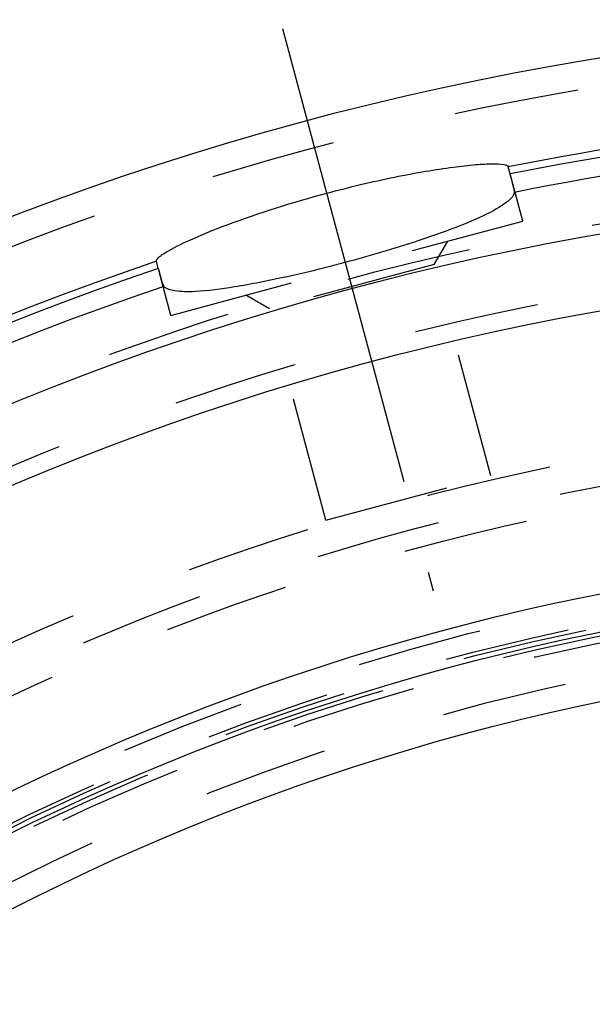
# Model space of a CAD drawing. Header units: millimetres. Extents: x 264 to 780, y 341 to 658.
# Tile 8 of 15: x 372 to 402, y 600 to 652. Entities that reach past the tile are written whole.
import ezdxf

# ---------------------------------------------------------------- set-up
doc = ezdxf.new("R2010")
doc.units = ezdxf.units.MM
doc.header["$LTSCALE"] = 65.185185
doc.linetypes.add('CENTER', pattern=[0.6, 0.375, -0.075, 0.075, -0.075])
doc.linetypes.add('HIDDEN', pattern=[0.2, 0.1, -0.1])
for name, color, linetype in [('FASEN', 7, 'CONTINUOUS'), ('KOERPER', 7, 'CONTINUOUS'), ('KONST.EL_MIT_GEO', 7, 'CONTINUOUS')]:
    doc.layers.add(name, color=color, linetype=linetype)

msp = doc.modelspace()

# ---------------------------------------------------------------- linework, layer by layer
at = {"layer": 'FASEN', "color": 8, "linetype": 'HIDDEN'}
msp.add_circle((426.988, 496.5), 125, dxfattribs=at)
at = {"layer": 'KOERPER', "color": 8, "linetype": 'HIDDEN'}
msp.add_circle((426.988, 496.5), 132, dxfattribs=at)
msp.add_open_spline([(465.65, 628.5), (459.521, 628.5), (446.979, 626.721), (429.18, 618.939), (412.925, 606.455), (393.548, 583.637), (376.739, 546.463), (372.312, 513.504), (372.312, 496.5)], degree=3, knots=[0, 0, 0, 0, 0.103456, 0.210669, 0.324498, 0.446432, 0.712952, 1, 1, 1, 1], dxfattribs=at)
at = {"layer": 'KONST.EL_MIT_GEO', "color": 2, "linetype": 'CENTER'}
msp.add_line((385.577, 651.048), (393.43, 621.741), dxfattribs=at)
at = {"layer": 'KONST.EL_MIT_GEO', "color": 7, "linetype": 'Continuous'}
for p, q in [((397.446, 643.458), (397.348, 643.824)), ((379.093, 638.541), (378.995, 638.906)), ((379.093, 638.541), (379.139, 638.371))]:
    msp.add_line(p, q, dxfattribs=at)
at = {"layer": 'KONST.EL_MIT_GEO', "color": 8, "linetype": 'HIDDEN'}
for p, q in [((398.102, 641.007), (397.446, 643.458)), ((379.75, 636.09), (398.102, 641.007)), ((393.483, 638.734), (394.19, 639.959)), ((393.483, 638.734), (384.887, 636.431)), ((396.434, 627.723), (393.483, 638.734)), ((379.75, 636.09), (379.137, 638.376)), ((384.887, 636.431), (383.662, 637.138)), ((387.837, 625.419), (384.887, 636.431)), ((387.839, 625.42), (396.432, 627.722))]:
    msp.add_line(p, q, dxfattribs=at)
at = {"layer": 'KONST.EL_MIT_GEO', "color": 7, "linetype": 'Continuous'}
for radius in [155, 145.939, 142, 127.5, 125.55, 122]:
    msp.add_circle((426.988, 496.5), radius, dxfattribs=at)
at = {"layer": 'KONST.EL_MIT_GEO', "color": 8, "linetype": 'HIDDEN'}
for radius in [153.536, 146.464, 142.929, 134.5, 133, 132, 127, 126, 125.8, 125.35, 125, 123.268]:
    msp.add_circle((426.988, 496.5), radius, dxfattribs=at)
at = {"layer": 'KONST.EL_MIT_GEO', "color": 7, "linetype": 'Continuous'}
for centre, radius, start, end in [((426.988, 496.5), 150.276, 78.62449, 101.37551), ((426.988, 496.5), 149.898, 78.63363, 101.36637), ((426.988, 496.5), 148.914, 78.64381, 101.35619), ((372.395, 702.068), 65.303, 286.33199, 288.00534), ((426.988, 496.5), 150.276, 108.62449, 71.37551), ((367.628, 718.099), 82.027, 284.98817, 286.37877), ((426.988, 496.5), 149.898, 108.63363, 71.36637), ((369.779, 709.174), 72.848, 282.60548, 284.06126), ((367.492, 718.465), 82.416, 284.03449, 284.51332), ((366.975, 720.47), 84.487, 284.5123, 285.00048), ((429.343, 651.798), 51.969, 194.9731, 195.2746), ((426.988, 496.5), 148.914, 108.64381, 71.35619)]:
    msp.add_arc(centre, radius, start, end, dxfattribs=at)
at = {"layer": 'KONST.EL_MIT_GEO', "color": 8, "linetype": 'HIDDEN'}
for points, knots in [([(487.849, 341.5), (480.653, 341.5), (465.924, 343.589), (445.025, 352.727), (425.938, 367.388), (403.187, 394.169), (387.649, 428.564), (379.633, 466.344), (377.549, 496.5), (379.633, 526.656), (387.649, 564.436), (403.187, 598.831), (425.938, 625.612), (445.025, 640.273), (465.924, 649.411), (480.653, 651.5), (487.849, 651.5)], [0, 0, 0, 0, 0.051692, 0.105258, 0.162132, 0.223055, 0.356218, 0.427422, 0.5, 0.572578, 0.643782, 0.776945, 0.837868, 0.894742, 0.948308, 1, 1, 1, 1]), ([(481.435, 628.5), (475.307, 628.5), (462.764, 626.721), (444.966, 618.939), (428.711, 606.455), (409.333, 583.637), (392.525, 546.462), (388.097, 513.504), (388.097, 496.5)], [0, 0, 0, 0, 0.103456, 0.210669, 0.324498, 0.446432, 0.712952, 1, 1, 1, 1]), ([(574.773, 496.5), (574.773, 512.86), (571.481, 537.257), (560.379, 566.945), (549.286, 586.297), (535.696, 602.29), (520.062, 614.301), (502.926, 621.789), (484.971, 624.34), (467.015, 621.789), (449.88, 614.301), (434.246, 602.29), (420.656, 586.297), (409.563, 566.945), (398.461, 537.257), (395.168, 512.86), (395.168, 496.5)], [0, 0, 0, 0, 0.143395, 0.211975, 0.276985, 0.337897, 0.394761, 0.448319, 0.5, 0.551681, 0.605239, 0.662103, 0.723015, 0.788025, 0.856606, 1, 1, 1, 1]), ([(484.971, 370.5), (479.121, 370.5), (467.148, 372.198), (450.159, 379.627), (434.643, 391.543), (416.146, 413.321), (400.101, 448.829), (393.684, 496.5), (400.101, 544.171), (416.146, 579.679), (434.643, 601.457), (450.159, 613.373), (467.148, 620.802), (479.121, 622.5), (484.971, 622.5)], [0, 0, 0, 0, 0.051729, 0.105334, 0.162249, 0.223216, 0.356476, 0.5, 0.643524, 0.776784, 0.837751, 0.894666, 0.948271, 1, 1, 1, 1]), ([(485.678, 371.5), (479.874, 371.5), (467.996, 373.184), (451.142, 380.554), (435.749, 392.376), (417.399, 413.981), (401.482, 449.208), (395.116, 496.5), (401.482, 543.792), (417.399, 579.019), (435.749, 600.624), (451.142, 612.446), (467.996, 619.816), (479.874, 621.5), (485.678, 621.5)], [0, 0, 0, 0, 0.05173, 0.105334, 0.162249, 0.223216, 0.356476, 0.5, 0.643524, 0.776784, 0.837751, 0.894666, 0.94827, 1, 1, 1, 1])]:
    msp.add_open_spline(points, degree=3, knots=knots, dxfattribs=at)
at = {"layer": 'KONST.EL_MIT_GEO', "color": 7, "linetype": 'Continuous'}
for points, knots in [([(387.879, 642.458), (389.053, 642.773), (390.772, 643.182), (392.978, 643.599), (394.395, 643.815), (395.554, 643.948), (396.469, 643.996), (396.986, 643.98), (397.326, 643.905), (397.348, 643.824)], [0, 0, 0, 0, 0.377836, 0.54855, 0.698421, 0.821947, 0.914757, 0.973919, 1, 1, 1, 1]), ([(397.666, 642.498), (397.674, 642.537), (397.65, 642.653), (397.582, 642.971), (397.501, 643.251), (397.446, 643.458)], [0, 0, 0, 0, 0.121342, 0.347828, 1, 1, 1, 1]), ([(397.666, 642.498), (397.619, 642.279), (397.097, 641.822), (396.067, 641.263), (394.482, 640.605), (393.263, 640.185), (392.581, 639.963)], [0, 0, 0, 0, 0.116685, 0.326696, 0.627, 1, 1, 1, 1]), ([(379.469, 639.365), (379.872, 639.614), (380.934, 640.121), (383.708, 641.24), (386.121, 641.987), (387.879, 642.458)], [0, 0, 0, 0, 0.158039, 0.391947, 1, 1, 1, 1]), ([(378.995, 638.906), (378.983, 638.951), (379.071, 639.088), (379.175, 639.165), (379.248, 639.218)], [0, 0, 0, 0, 0.340103, 1, 1, 1, 1]), ([(379.21, 638.107), (379.221, 638.067), (379.259, 637.932), (379.297, 637.797), (379.331, 637.705)], [0, 0, 0, 0, 0.299655, 1, 1, 1, 1]), ([(385.678, 638.082), (384.811, 637.889), (383.266, 637.577), (381.7, 637.363), (381.013, 637.33)], [0, 0, 0, 0, 0.563251, 1, 1, 1, 1]), ([(379.331, 637.705), (379.337, 637.689), (379.348, 637.661), (379.361, 637.634), (379.367, 637.622)], [0, 0, 0, 0, 0.56484, 1, 1, 1, 1]), ([(381.013, 637.33), (380.657, 637.313), (380.116, 637.308), (379.518, 637.449), (379.383, 637.599)], [0, 0, 0, 0, 0.637232, 1, 1, 1, 1])]:
    msp.add_open_spline(points, degree=3, knots=knots, dxfattribs=at)
msp.add_open_spline([(379.248, 639.218), (379.32, 639.271), (379.394, 639.319), (379.469, 639.365)], degree=3, dxfattribs=at)

doc.saveas('drawing.dxf')
